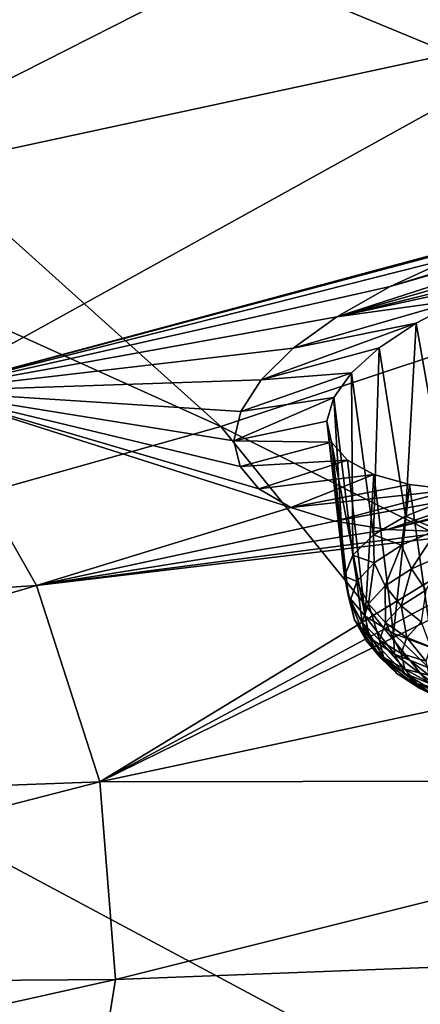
# Model space of a CAD drawing. Header units: metres. Extents: x -92 to 264, y -100 to 50.
# Tile 180 of 256: x 234.86 to 236.85, y -15.04 to -10.16. Entities that reach past the tile are written whole.
import ezdxf

# ---------------------------------------------------------------- set-up
doc = ezdxf.new("R2010")
doc.units = ezdxf.units.M
doc.layers.add('solid_21062050_01', color=7, linetype='CONTINUOUS')

msp = doc.modelspace()

# ---------------------------------------------------------------- linework, layer by layer
at = {"layer": 'solid_21062050_01'}
for points in [[(233.763962, -6.97787, 205.462692), (231.073044, -7.880507, 207.971664), (238.971954, -11.140474, 209.526688)], [(233.763962, -6.97787, 205.462692), (238.971954, -11.140474, 209.526688), (241.828888, -10.022781, 206.420242)], [(231.073044, -7.880507, 207.971664), (228.172287, -8.705172, 210.264084), (235.85524, -12.175426, 212.403305)], [(231.073044, -7.880507, 207.971664), (235.85524, -12.175426, 212.403305), (238.971954, -11.140474, 209.526688)], [(228.172287, -8.705172, 210.264084), (232.499527, -13.120734, 215.03093), (235.85524, -12.175426, 212.403305)], [(233.610779, -11.057354, 159.083542), (232.605438, -10.137922, 156.529724), (236.914139, -9.38133, 156.997894)], [(233.610779, -11.057354, 159.083542), (236.914139, -9.38133, 156.997894), (237.687576, -10.178498, 159.212112)], [(234.390579, -12.001574, 161.706207), (233.610779, -11.057354, 159.083542), (237.687576, -10.178498, 159.212112)], [(237.733078, -11.102748, 161.392746), (234.390579, -12.001574, 161.706207), (237.687576, -10.178498, 159.212112)], [(236.430038, -11.632569, 161.915466), (238.496704, -10.963462, 161.514633), (238.853607, -10.938818, 161.672546)], [(237.593658, -11.346606, 161.894119), (236.430038, -11.632569, 161.915466), (238.853607, -10.938818, 161.672546)], [(236.69574, -11.482097, 161.702988), (238.496704, -10.963462, 161.514633), (236.430038, -11.632569, 161.915466)], [(236.69574, -11.482097, 161.702988), (238.312973, -10.986842, 161.459976), (238.496704, -10.963462, 161.514633)], [(237.007294, -11.340184, 161.539871), (238.312973, -10.986842, 161.459976), (236.69574, -11.482097, 161.702988)], [(237.733078, -11.102748, 161.392746), (237.356125, -11.212095, 161.434189), (234.390579, -12.001574, 161.706207)], [(238.971954, -11.140474, 209.526688), (235.85524, -12.175426, 212.403305), (243.269592, -15.884867, 214.134537)], [(237.356125, -11.212095, 161.434189), (237.007294, -11.340184, 161.539871), (234.390579, -12.001574, 161.706207)], [(237.007294, -11.340184, 161.539871), (236.69574, -11.482097, 161.702988), (234.390579, -12.001574, 161.706207)], [(237.307953, -11.439903, 161.952011), (236.430038, -11.632569, 161.915466), (237.593658, -11.346606, 161.894119)], [(237.049164, -11.546992, 162.060654), (236.430038, -11.632569, 161.915466), (237.307953, -11.439903, 161.952011)], [(236.69574, -11.482097, 161.702988), (236.430038, -11.632569, 161.915466), (234.390579, -12.001574, 161.706207)], [(237.049164, -11.546992, 162.060654), (236.214661, -11.787963, 162.1707), (236.430038, -11.632569, 161.915466)], [(236.824905, -11.663621, 162.214111), (236.214661, -11.787963, 162.1707), (237.049164, -11.546992, 162.060654)], [(236.824905, -11.663621, 162.214111), (237.049164, -11.546992, 162.060654), (236.979095, -12.540355, 161.870346)], [(236.430038, -11.632569, 161.915466), (236.214661, -11.787963, 162.1707), (234.390579, -12.001574, 161.706207)], [(236.824905, -11.663621, 162.214111), (236.054749, -11.944797, 162.462875), (236.214661, -11.787963, 162.1707)], [(236.641098, -11.785981, 162.406296), (236.054749, -11.944797, 162.462875), (236.824905, -11.663621, 162.214111)], [(236.641098, -11.785981, 162.406296), (236.824905, -11.663621, 162.214111), (236.771042, -12.621341, 162.070297)], [(236.824905, -11.663621, 162.214111), (236.979095, -12.540355, 161.870346), (236.771042, -12.621341, 162.070297)], [(236.214661, -11.787963, 162.1707), (236.054749, -11.944797, 162.462875), (234.390579, -12.001574, 161.706207)], [(236.502914, -11.910366, 162.630936), (236.054749, -11.944797, 162.462875), (236.641098, -11.785981, 162.406296)], [(236.502914, -11.910366, 162.630936), (236.641098, -11.785981, 162.406296), (236.612335, -12.714018, 162.307068)], [(236.641098, -11.785981, 162.406296), (236.771042, -12.621341, 162.070297), (236.612335, -12.714018, 162.307068)], [(236.502914, -11.910366, 162.630936), (235.953613, -12.101038, 162.788742), (236.054749, -11.944797, 162.462875)], [(236.41507, -12.032821, 162.880966), (235.953613, -12.101038, 162.788742), (236.502914, -11.910366, 162.630936)], [(236.41507, -12.032821, 162.880966), (236.502914, -11.910366, 162.630936), (236.509918, -12.814338, 162.570267)], [(236.502914, -11.910366, 162.630936), (236.612335, -12.714018, 162.307068), (236.509918, -12.814338, 162.570267)], [(236.054749, -11.944797, 162.462875), (235.953613, -12.101038, 162.788742), (234.390579, -12.001574, 161.706207)], [(230.679749, -13.24384, 162.947998), (234.390579, -12.001574, 161.706207), (234.939636, -12.964245, 164.380142)], [(236.202087, -12.578279, 164.114349), (234.939636, -12.964245, 164.380142), (234.390579, -12.001574, 161.706207)], [(236.04306, -12.485708, 163.791687), (236.202087, -12.578279, 164.114349), (234.390579, -12.001574, 161.706207)], [(235.950806, -12.374602, 163.462692), (236.04306, -12.485708, 163.791687), (234.390579, -12.001574, 161.706207)], [(235.918747, -12.246961, 163.12851), (235.950806, -12.374602, 163.462692), (234.390579, -12.001574, 161.706207)], [(235.953613, -12.101038, 162.788742), (235.918747, -12.246961, 163.12851), (234.390579, -12.001574, 161.706207)], [(236.41507, -12.032821, 162.880966), (235.918747, -12.246961, 163.12851), (235.953613, -12.101038, 162.788742)], [(236.3815, -12.148971, 163.147781), (235.918747, -12.246961, 163.12851), (236.41507, -12.032821, 162.880966)], [(236.3815, -12.148971, 163.147781), (236.41507, -12.032821, 162.880966), (236.468262, -12.917914, 162.848419)], [(236.41507, -12.032821, 162.880966), (236.509918, -12.814338, 162.570267), (236.468262, -12.917914, 162.848419)], [(236.3815, -12.148971, 163.147781), (236.404358, -12.254176, 163.421066), (235.918747, -12.246961, 163.12851)], [(236.3815, -12.148971, 163.147781), (236.489182, -13.020222, 163.129364), (236.404358, -12.254176, 163.421066)], [(236.3815, -12.148971, 163.147781), (236.468262, -12.917914, 162.848419), (236.489182, -13.020222, 163.129364)], [(235.85524, -12.175426, 212.403305), (232.499527, -13.120734, 215.03093), (239.759964, -17.002115, 217.237808)], [(235.85524, -12.175426, 212.403305), (239.759964, -17.002115, 217.237808), (243.269592, -15.884867, 214.134537)], [(236.404358, -12.254176, 163.421066), (235.950806, -12.374602, 163.462692), (235.918747, -12.246961, 163.12851)], [(236.483002, -12.343976, 163.689423), (235.950806, -12.374602, 163.462692), (236.404358, -12.254176, 163.421066)], [(236.404358, -12.254176, 163.421066), (236.489182, -13.020222, 163.129364), (236.571777, -13.116788, 163.400818)], [(236.483002, -12.343976, 163.689423), (236.404358, -12.254176, 163.421066), (236.571777, -13.116788, 163.400818)], [(236.483002, -12.343976, 163.689423), (236.04306, -12.485708, 163.791687), (235.950806, -12.374602, 163.462692)], [(236.613861, -12.414732, 163.941772), (236.04306, -12.485708, 163.791687), (236.483002, -12.343976, 163.689423)], [(236.613861, -12.414732, 163.941772), (236.483002, -12.343976, 163.689423), (236.571777, -13.116788, 163.400818)], [(238.118439, -12.354777, 164.694412), (236.985046, -12.698703, 164.876785), (236.68248, -12.686678, 164.666977)], [(238.118439, -12.354777, 164.694412), (236.68248, -12.686678, 164.666977), (237.820541, -12.424618, 164.687164)], [(236.613861, -12.414732, 163.941772), (236.202087, -12.578279, 164.114349), (236.04306, -12.485708, 163.791687)], [(236.791061, -12.463926, 164.168503), (236.202087, -12.578279, 164.114349), (236.613861, -12.414732, 163.941772)], [(236.613861, -12.414732, 163.941772), (236.571777, -13.116788, 163.400818), (236.712433, -13.203393, 163.650909)], [(236.791061, -12.463926, 164.168503), (236.613861, -12.414732, 163.941772), (236.712433, -13.203393, 163.650909)], [(237.820541, -12.424618, 164.687164), (236.68248, -12.686678, 164.666977), (237.529984, -12.47069, 164.626328)], [(237.007614, -12.490089, 164.36203), (236.202087, -12.578279, 164.114349), (236.791061, -12.463926, 164.168503)], [(237.007614, -12.490089, 164.36203), (236.420044, -12.646525, 164.412018), (236.202087, -12.578279, 164.114349)], [(237.256348, -12.492478, 164.516342), (236.420044, -12.646525, 164.412018), (237.007614, -12.490089, 164.36203)], [(237.256348, -12.492478, 164.516342), (236.68248, -12.686678, 164.666977), (236.420044, -12.646525, 164.412018)], [(237.529984, -12.47069, 164.626328), (236.68248, -12.686678, 164.666977), (237.256348, -12.492478, 164.516342)], [(236.791061, -12.463926, 164.168503), (236.712433, -13.203393, 163.650909), (236.904999, -13.276252, 163.868729)], [(237.007614, -12.490089, 164.36203), (236.791061, -12.463926, 164.168503), (236.904999, -13.276252, 163.868729)], [(236.930801, -12.686794, 161.902496), (236.771042, -12.621341, 162.070297), (236.979095, -12.540355, 161.870346)], [(236.202087, -12.578279, 164.114349), (236.420044, -12.646525, 164.412018), (234.939636, -12.964245, 164.380142)], [(238.058823, -12.562053, 165.183838), (239.205109, -13.093795, 167.309662), (235.254242, -13.938909, 167.087372)], [(237.682236, -12.636704, 165.141129), (238.058823, -12.562053, 165.183838), (235.254242, -13.938909, 167.087372)], [(236.420044, -12.646525, 164.412018), (236.68248, -12.686678, 164.666977), (234.939636, -12.964245, 164.380142)], [(237.320526, -12.682285, 165.036667), (237.682236, -12.636704, 165.141129), (235.254242, -13.938909, 167.087372)], [(236.751114, -12.764798, 162.097168), (236.612335, -12.714018, 162.307068), (236.771042, -12.621341, 162.070297)], [(236.930801, -12.686794, 161.902496), (236.751114, -12.764798, 162.097168), (236.771042, -12.621341, 162.070297)], [(237.320526, -12.682285, 165.036667), (235.254242, -13.938909, 167.087372), (234.939636, -12.964245, 164.380142)], [(236.985046, -12.698703, 164.876785), (237.320526, -12.682285, 165.036667), (234.939636, -12.964245, 164.380142)], [(236.68248, -12.686678, 164.666977), (236.985046, -12.698703, 164.876785), (234.939636, -12.964245, 164.380142)], [(236.800842, -12.882158, 162.088257), (236.751114, -12.764798, 162.097168), (236.930801, -12.686794, 161.902496)], [(236.800842, -12.882158, 162.088257), (236.930801, -12.686794, 161.902496), (236.973389, -12.80725, 161.901321)], [(236.615753, -12.852065, 162.321518), (236.509918, -12.814338, 162.570267), (236.612335, -12.714018, 162.307068)], [(236.751114, -12.764798, 162.097168), (236.615753, -12.852065, 162.321518), (236.612335, -12.714018, 162.307068)], [(236.670853, -12.965961, 162.303696), (236.615753, -12.852065, 162.321518), (236.751114, -12.764798, 162.097168)], [(236.670853, -12.965961, 162.303696), (236.751114, -12.764798, 162.097168), (236.800842, -12.882158, 162.088257)], [(236.529922, -12.945241, 162.56691), (236.468262, -12.917914, 162.848419), (236.509918, -12.814338, 162.570267)], [(236.615753, -12.852065, 162.321518), (236.529922, -12.945241, 162.56691), (236.509918, -12.814338, 162.570267)], [(236.800842, -12.882158, 162.088257), (236.973389, -12.80725, 161.901321), (236.872284, -12.987373, 162.100479)], [(236.588425, -13.05544, 162.539352), (236.529922, -12.945241, 162.56691), (236.615753, -12.852065, 162.321518)], [(236.588425, -13.05544, 162.539352), (236.615753, -12.852065, 162.321518), (236.670853, -12.965961, 162.303696)], [(236.670853, -12.965961, 162.303696), (236.800842, -12.882158, 162.088257), (236.75029, -13.066023, 162.302673)], [(236.800842, -12.882158, 162.088257), (236.872284, -12.987373, 162.100479), (236.75029, -13.066023, 162.302673)], [(236.468262, -12.917914, 162.848419), (236.51799, -13.134909, 163.082672), (236.489182, -13.020222, 163.129364)], [(236.496918, -13.040746, 162.823914), (236.51799, -13.134909, 163.082672), (236.468262, -12.917914, 162.848419)], [(236.529922, -12.945241, 162.56691), (236.496918, -13.040746, 162.823914), (236.468262, -12.917914, 162.848419)], [(231.107147, -14.091226, 165.301697), (230.679749, -13.24384, 162.947998), (234.939636, -12.964245, 164.380142)], [(231.107147, -14.091226, 165.301697), (234.939636, -12.964245, 164.380142), (235.254242, -13.938909, 167.087372)], [(236.556717, -13.147154, 162.786179), (236.496918, -13.040746, 162.823914), (236.529922, -12.945241, 162.56691)], [(236.556717, -13.147154, 162.786179), (236.529922, -12.945241, 162.56691), (236.588425, -13.05544, 162.539352)], [(236.588425, -13.05544, 162.539352), (236.670853, -12.965961, 162.303696), (236.672928, -13.149999, 162.523834)], [(236.670853, -12.965961, 162.303696), (236.75029, -13.066023, 162.302673), (236.672928, -13.149999, 162.523834)], [(236.75029, -13.066023, 162.302673), (236.872284, -12.987373, 162.100479), (236.848907, -13.145716, 162.318497)], [(236.592361, -13.224112, 163.333237), (236.571777, -13.116788, 163.400818), (236.489182, -13.020222, 163.129364)], [(236.51799, -13.134909, 163.082672), (236.592361, -13.224112, 163.333237), (236.489182, -13.020222, 163.129364)], [(236.496918, -13.040746, 162.823914), (236.576965, -13.23758, 163.034668), (236.51799, -13.134909, 163.082672)], [(236.556717, -13.147154, 162.786179), (236.576965, -13.23758, 163.034668), (236.496918, -13.040746, 162.823914)], [(236.556717, -13.147154, 162.786179), (236.588425, -13.05544, 162.539352), (236.643188, -13.236073, 162.755478)], [(236.588425, -13.05544, 162.539352), (236.672928, -13.149999, 162.523834), (236.643188, -13.236073, 162.755478)], [(236.672928, -13.149999, 162.523834), (236.75029, -13.066023, 162.302673), (236.777939, -13.222743, 162.521362)], [(236.75029, -13.066023, 162.302673), (236.848907, -13.145716, 162.318497), (236.777939, -13.222743, 162.521362)], [(232.499527, -13.120734, 215.03093), (228.927246, -13.970094, 217.392044), (235.999741, -18.021542, 220.069366)], [(232.499527, -13.120734, 215.03093), (235.999741, -18.021542, 220.069366), (239.759964, -17.002115, 217.237808)], [(235.254242, -13.938909, 167.087372), (239.205109, -13.093795, 167.309662), (239.283218, -13.932494, 169.639236)], [(236.648376, -13.323243, 163.275284), (236.592361, -13.224112, 163.333237), (236.51799, -13.134909, 163.082672)], [(236.648376, -13.323243, 163.275284), (236.51799, -13.134909, 163.082672), (236.576965, -13.23758, 163.034668)], [(236.717148, -13.304926, 163.565964), (236.712433, -13.203393, 163.650909), (236.571777, -13.116788, 163.400818)], [(236.592361, -13.224112, 163.333237), (236.717148, -13.304926, 163.565964), (236.571777, -13.116788, 163.400818)], [(236.556717, -13.147154, 162.786179), (236.662186, -13.320937, 162.988678), (236.576965, -13.23758, 163.034668)], [(236.556717, -13.147154, 162.786179), (236.643188, -13.236073, 162.755478), (236.662186, -13.320937, 162.988678)], [(236.643188, -13.236073, 162.755478), (236.672928, -13.149999, 162.523834), (236.750656, -13.301695, 162.733826)], [(236.672928, -13.149999, 162.523834), (236.777939, -13.222743, 162.521362), (236.750656, -13.301695, 162.733826)], [(236.777939, -13.222743, 162.521362), (236.848907, -13.145716, 162.318497), (236.896591, -13.268923, 162.532074)], [(236.768219, -13.40085, 163.498779), (236.717148, -13.304926, 163.565964), (236.592361, -13.224112, 163.333237)], [(236.768219, -13.40085, 163.498779), (236.592361, -13.224112, 163.333237), (236.648376, -13.323243, 163.275284)], [(236.643188, -13.236073, 162.755478), (236.768082, -13.379538, 162.947739), (236.662186, -13.320937, 162.988678)], [(236.643188, -13.236073, 162.755478), (236.750656, -13.301695, 162.733826), (236.768082, -13.379538, 162.947739)], [(236.887573, -13.374247, 163.771927), (236.904999, -13.276252, 163.868729), (236.712433, -13.203393, 163.650909)], [(236.717148, -13.304926, 163.565964), (236.887573, -13.374247, 163.771927), (236.712433, -13.203393, 163.650909)], [(236.750656, -13.301695, 162.733826), (236.777939, -13.222743, 162.521362), (236.872116, -13.339735, 162.722641)], [(236.777939, -13.222743, 162.521362), (236.896591, -13.268923, 162.532074), (236.872116, -13.339735, 162.722641)], [(236.576965, -13.23758, 163.034668), (236.662186, -13.320937, 162.988678), (236.729202, -13.401332, 163.214493)], [(236.648376, -13.323243, 163.275284), (236.576965, -13.23758, 163.034668), (236.729202, -13.401332, 163.214493)], [(236.648376, -13.323243, 163.275284), (236.729202, -13.401332, 163.214493), (236.841675, -13.474167, 163.424255)], [(236.768219, -13.40085, 163.498779), (236.648376, -13.323243, 163.275284), (236.841675, -13.474167, 163.424255)], [(236.662186, -13.320937, 162.988678), (236.768082, -13.379538, 162.947739), (236.829559, -13.453279, 163.154877)], [(236.729202, -13.401332, 163.214493), (236.662186, -13.320937, 162.988678), (236.829559, -13.453279, 163.154877)], [(236.931885, -13.467421, 163.696564), (236.887573, -13.374247, 163.771927), (236.717148, -13.304926, 163.565964)], [(236.931885, -13.467421, 163.696564), (236.717148, -13.304926, 163.565964), (236.768219, -13.40085, 163.498779)], [(236.750656, -13.301695, 162.733826), (236.887741, -13.409554, 162.914505), (236.768082, -13.379538, 162.947739)], [(236.750656, -13.301695, 162.733826), (236.872116, -13.339735, 162.722641), (236.887741, -13.409554, 162.914505)], [(236.768082, -13.379538, 162.947739), (236.887741, -13.409554, 162.914505), (236.942886, -13.475694, 163.100281)], [(236.829559, -13.453279, 163.154877), (236.768082, -13.379538, 162.947739), (236.942886, -13.475694, 163.100281)], [(236.729202, -13.401332, 163.214493), (236.829559, -13.453279, 163.154877), (236.932724, -13.520087, 163.34726)], [(236.841675, -13.474167, 163.424255), (236.729202, -13.401332, 163.214493), (236.932724, -13.520087, 163.34726)], [(236.768219, -13.40085, 163.498779), (236.841675, -13.474167, 163.424255), (236.99527, -13.536643, 163.609863)], [(236.931885, -13.467421, 163.696564), (236.768219, -13.40085, 163.498779), (236.99527, -13.536643, 163.609863)], [(236.829559, -13.453279, 163.154877), (236.942886, -13.475694, 163.100281), (237.035416, -13.535614, 163.272842)], [(236.932724, -13.520087, 163.34726), (236.829559, -13.453279, 163.154877), (237.035416, -13.535614, 163.272842)], [(236.841675, -13.474167, 163.424255), (236.932724, -13.520087, 163.34726), (237.073608, -13.577394, 163.517532)], [(236.99527, -13.536643, 163.609863), (236.841675, -13.474167, 163.424255), (237.073608, -13.577394, 163.517532)], [(231.330902, -14.947541, 167.680206), (231.107147, -14.091226, 165.301697), (235.254242, -13.938909, 167.087372)], [(231.330902, -14.947541, 167.680206), (235.254242, -13.938909, 167.087372), (235.332291, -14.919024, 169.809738)], [(235.332291, -14.919024, 169.809738), (235.254242, -13.938909, 167.087372), (239.283218, -13.932494, 169.639236)], [(235.332291, -14.919024, 169.809738), (239.283218, -13.932494, 169.639236), (239.205109, -14.771193, 171.968811)], [(228.927246, -13.970094, 217.392044), (232.012665, -18.93672, 222.611374), (235.999741, -18.021542, 220.069366)], [(235.173279, -15.898016, 172.529007), (235.332291, -14.919024, 169.809738), (239.205109, -14.771193, 171.968811)], [(238.801636, -15.613133, 174.180984), (235.173279, -15.898016, 172.529007), (239.205109, -14.771193, 171.968811)], [(231.349564, -15.807181, 170.067947), (231.330902, -14.947541, 167.680206), (235.332291, -14.919024, 169.809738)], [(231.349564, -15.807181, 170.067947), (235.332291, -14.919024, 169.809738), (235.173279, -15.898016, 172.529007)]]:
    msp.add_3dface(points, dxfattribs=at)

doc.saveas('drawing.dxf')
